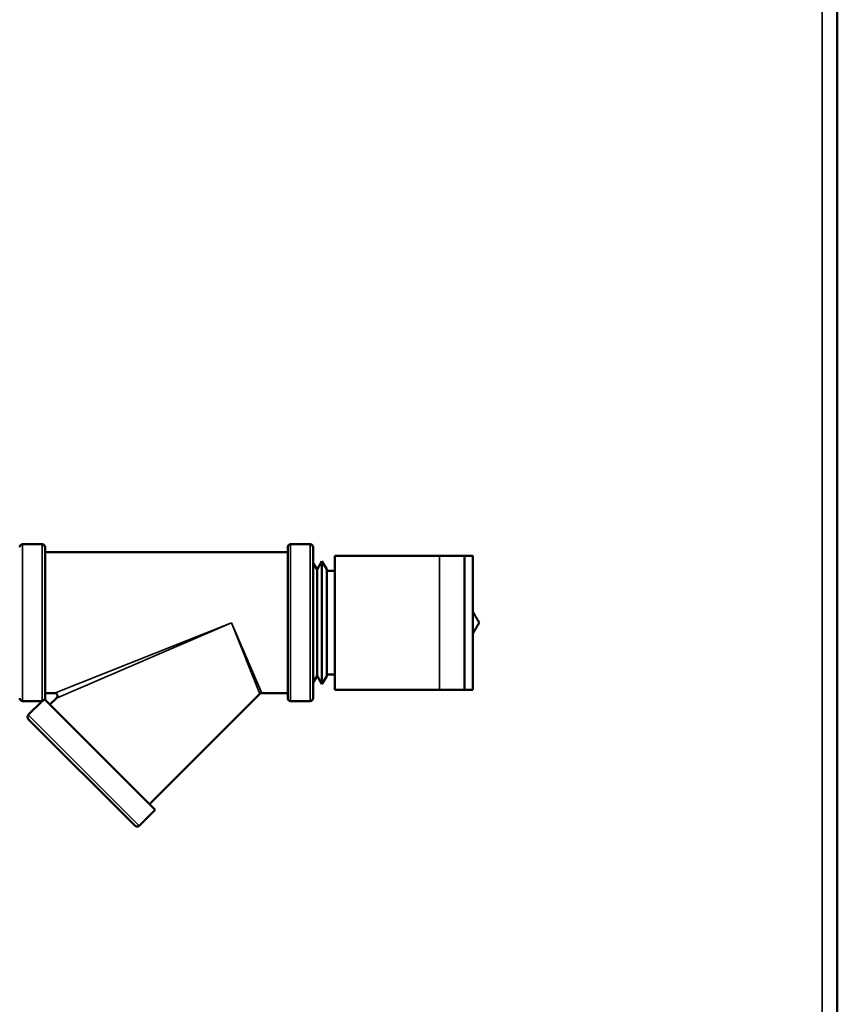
# Model space of a CAD drawing. Header units: inches. Extents: x 0 to 136, y 2 to 86.
# Tile 43 of 71: x 73 to 79, y 47 to 54. Entities that reach past the tile are written whole.
import ezdxf

# ---------------------------------------------------------------- set-up
doc = ezdxf.new("R2010")
doc.units = ezdxf.units.IN
doc.header["$LTSCALE"] = 4
doc.header["$MEASUREMENT"] = 0
for name, color, linetype, lineweight in [('Dimension (ANSI)', 7, 'Continuous', 25), ('Visible (ANSI)', 7, 'Continuous', 50), ('Visible Narrow (ANSI)', 7, 'Continuous', 35)]:
    doc.layers.add(name, color=color, linetype=linetype, lineweight=lineweight)
doc.styles.add('Dimension Text', font='tahoma.ttf')
doc.dimstyles.new('Dual Dimension', dxfattribs={"dimscale": 4, "dimtxt": 0.12, "dimasz": 0.098425, "dimexe": 0.125, "dimexo": 0.0625, "dimgap": 0.031496, "dimtad": 0, "dimtih": 1, "dimtoh": 1, "dimrnd": 1e-08, "dimzin": 4, "dimdsep": 46, "dimtxsty": 'Dimension Text', "dimcen": 0.09, "dimdle": 0.393701, "dimclrd": 256, "dimclre": 256, "dimclrt": 256, "dimadec": 0, "dimazin": 1, "dimtfac": 1, "dimtofl": 0, "dimtmove": 0, "dimatfit": 3, "dimfxl": 1, "dimtolj": 1, "dimtzin": 4, "dimlwd": -1, "dimlwe": -1, "dimarcsym": 0})

# ---------------------------------------------------------------- blocks, each defined once
blk = doc.blocks.new('*D16')
at = {"layer": 'Defpoints', "color": 0, "transparency": 16777216}
for p in [(79.1052, 81.4344), (79.1052, 76.5623), (68.633, 52.5427)]:
    blk.add_point(p, dxfattribs=at)
at = {"layer": 'Dimension (ANSI)', "transparency": 16777216}
for p, q in [((68.633, 52.7927), (68.633, 81.9344)), ((79.1052, 76.8123), (79.1052, 81.9344)), ((69.0267, 81.4344), (71.6358, 81.4344)), ((78.7115, 81.4344), (76.1024, 81.4344))]:
    blk.add_line(p, q, dxfattribs=at)
for points in [[(69.0267, 81.5), (69.0267, 81.3688), (68.633, 81.4344)], [(78.7115, 81.5), (78.7115, 81.3688), (79.1052, 81.4344)]]:
    blk.add_solid(points, dxfattribs=at)
at = {"layer": 'Dimension (ANSI)', "transparency": 16777216, "insert": (73.8691, 81.4344), "char_height": 0.48, "attachment_point": 5, "style": 'Dimension Text'}
blk.add_mtext('\\A1;{\\H3.0x;(}\\S10.47^ 266.0 mm;{\\H3.0x;)}', dxfattribs=at)

msp = doc.modelspace()

# ---------------------------------------------------------------- linework, layer by layer
at = {"layer": 'Visible (ANSI)'}
for p, q in [((79.1052, 76.5623), (79.1052, 28.5623)), ((73.025, 50.1473), (73.1715, 50.1473)), ((73.1932, 50.1256), (73.1932, 48.9991)), ((75.0032, 48.9991), (75.0032, 50.1256)), ((75.025, 50.1473), (75.1715, 50.1473)), ((75.1932, 50.1256), (75.1932, 48.9991)), ((73.1932, 50.0873), (75.0032, 50.0873)), ((75.3552, 49.0623), (75.3552, 50.0623)), ((76.1352, 50.0623), (75.3552, 50.0623)), ((76.1352, 50.0623), (76.3227, 50.0623)), ((76.3852, 50.0623), (76.3227, 50.0623)), ((76.3227, 49.0623), (76.3227, 50.0623)), ((76.3852, 49.0623), (76.3852, 50.0623)), ((75.2238, 49.9583), (75.1932, 50.0076)), ((75.2238, 49.9583), (75.2576, 50.0212)), ((75.2238, 49.1664), (75.2238, 49.9583)), ((75.2576, 49.1035), (75.2576, 50.0212)), ((75.2952, 49.9605), (75.2576, 50.0212)), ((75.2952, 49.1642), (75.2952, 49.9605)), ((75.2952, 49.9493), (75.3552, 49.9493)), ((75.2238, 49.1664), (75.1932, 49.117)), ((75.2238, 49.1664), (75.2576, 49.1035)), ((75.2952, 49.1642), (75.2576, 49.1035)), ((75.2952, 49.1753), (75.3552, 49.1753)), ((73.1932, 49.0373), (73.2632, 49.0373)), ((73.9716, 48.2082), (74.7943, 49.031)), ((74.8097, 49.0373), (75.0032, 49.0373)), ((76.1352, 49.0623), (75.3552, 49.0623)), ((76.1352, 49.0623), (76.3227, 49.0623)), ((76.3852, 49.0623), (76.3227, 49.0623)), ((73.025, 48.9773), (73.1709, 48.9773)), ((73.0677, 48.8741), (73.1709, 48.9773)), ((73.1709, 48.9773), (73.1715, 48.9776)), ((74.014, 48.1658), (73.1893, 48.9905)), ((73.2291, 48.9507), (73.2786, 49.0002)), ((75.025, 48.9773), (75.1715, 48.9773)), ((73.8643, 48.0468), (73.0677, 48.8434)), ((73.895, 48.0468), (74.014, 48.1658))]:
    msp.add_line(p, q, dxfattribs=at)
for centre, start, end in [((73.025, 50.1256), 90, 180), ((73.1715, 50.1256), 0, 90), ((75.025, 50.1256), 90, 180), ((75.1715, 50.1256), 0, 90), ((73.025, 48.9991), 180, 270), ((73.1715, 48.9991), 332.48769, 0), ((75.025, 48.9991), 180, 270), ((75.1715, 48.9991), 270, 0), ((73.0831, 48.8588), 135, 225), ((73.8796, 48.0622), 225, 315)]:
    msp.add_arc(centre, 0.0217, start, end, dxfattribs=at)
for points, weights in [([(76.4326, 49.5623), (76.408, 49.6048), (76.3852, 49.6443)], [1.01001874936, 1.02030028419, 1.02323353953]), ([(76.3852, 49.4803), (76.408, 49.5198), (76.4326, 49.5623)], [1.02323353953, 1.02030028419, 1.01001874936])]:
    msp.add_rational_spline(points, weights, degree=2, dxfattribs=at)
for points, knots in [([(73.2786, 49.0002), (73.2803, 49.0019), (73.2817, 49.0038), (73.2837, 49.008), (73.2844, 49.0102), (73.2851, 49.0148), (73.285, 49.0172), (73.2842, 49.0217), (73.2834, 49.0239), (73.2812, 49.028), (73.2798, 49.0299), (73.2764, 49.033), (73.2744, 49.0344), (73.2703, 49.0363), (73.268, 49.0369), (73.2649, 49.0373), (73.264, 49.0373), (73.2632, 49.0373)], [0, 0, 0, 0, 0.0178057, 0.0178057, 0.0354015, 0.0354015, 0.0530048, 0.0530048, 0.0706079, 0.0706079, 0.0882109, 0.0882109, 0.105814, 0.105814, 0.1234171, 0.1234171, 0.1296347, 0.1296347, 0.1296347, 0.1296347]), ([(74.8097, 49.0373), (74.8073, 49.0373), (74.805, 49.0369), (74.8005, 49.0355), (74.7984, 49.0343), (74.7958, 49.0323), (74.795, 49.0317), (74.7943, 49.031)], [0, 0, 0, 0, 0.01788384, 0.01788384, 0.03547684, 0.03547684, 0.04322855, 0.04322855, 0.04322855, 0.04322855]), ([(73.1715, 48.9776), (73.1718, 48.9777), (73.1722, 48.9779), (73.1743, 48.9788), (73.1768, 48.98), (73.1802, 48.9823), (73.1814, 48.983), (73.1834, 48.9846), (73.1841, 48.9851), (73.1852, 48.9861), (73.1857, 48.9866), (73.1866, 48.9874), (73.187, 48.9878), (73.1878, 48.9887), (73.1882, 48.9891), (73.1888, 48.9899), (73.1891, 48.9902), (73.1893, 48.9905)], [-0.9621321, -0.9621321, -0.9621321, -0.9621321, -0.9285253, -0.9285253, -0.8350731, -0.8350731, -0.8070718, -0.8070718, -0.795642, -0.795642, -0.7886783, -0.7886783, -0.7827037, -0.7827037, -0.7758897, -0.7758897, -0.7704717, -0.7704717, -0.7704717, -0.7704717])]:
    msp.add_open_spline(points, degree=3, knots=knots, dxfattribs=at)
at = {"layer": 'Visible Narrow (ANSI)'}
for p, q in [((78.9918, 28.5623), (78.9918, 76.5623)), ((73.025, 48.9773), (73.025, 50.1473)), ((73.1715, 50.1473), (73.1715, 48.9776)), ((75.025, 48.9773), (75.025, 50.1473)), ((75.1715, 50.1473), (75.1715, 48.9773)), ((76.1352, 49.0623), (76.1352, 50.0623)), ((73.2632, 49.0373), (74.5832, 49.5623)), ((73.2786, 49.0002), (74.5832, 49.5623)), ((74.5832, 49.5623), (74.8097, 49.0373)), ((74.5832, 49.5623), (74.7943, 49.031)), ((73.895, 48.0468), (73.0677, 48.8741))]:
    msp.add_line(p, q, dxfattribs=at)

# ---------------------------------------------------------------- dimensions: what is measured, and where the dimension line sits
at = {"layer": 'Dimension (ANSI)'}
dim = msp.add_linear_dim(base=(79.1052, 81.4344), p1=(68.633, 52.5427), p2=(79.1052, 76.5623), text='{\\H3.0x;(}\\S<>^ 266.0 mm;{\\H3.0x;)}', dimstyle='Dual Dimension', override={"dimgap": 0.031496, "dimtih": 0, "dimtoh": 0, "dimdec": 2, "dimpost": '\\X', "dimtol": 0, "dimlim": 0, "dimtp": 0, "dimtm": 0, "dimtdec": 2, "dimatfit": 1}, dxfattribs=at)
dim.commit()
dim.dimension.update_dxf_attribs({"geometry": '*D16', "text_midpoint": (73.8691, 81.4344), "dimtype": 160})

doc.saveas('drawing.dxf')
